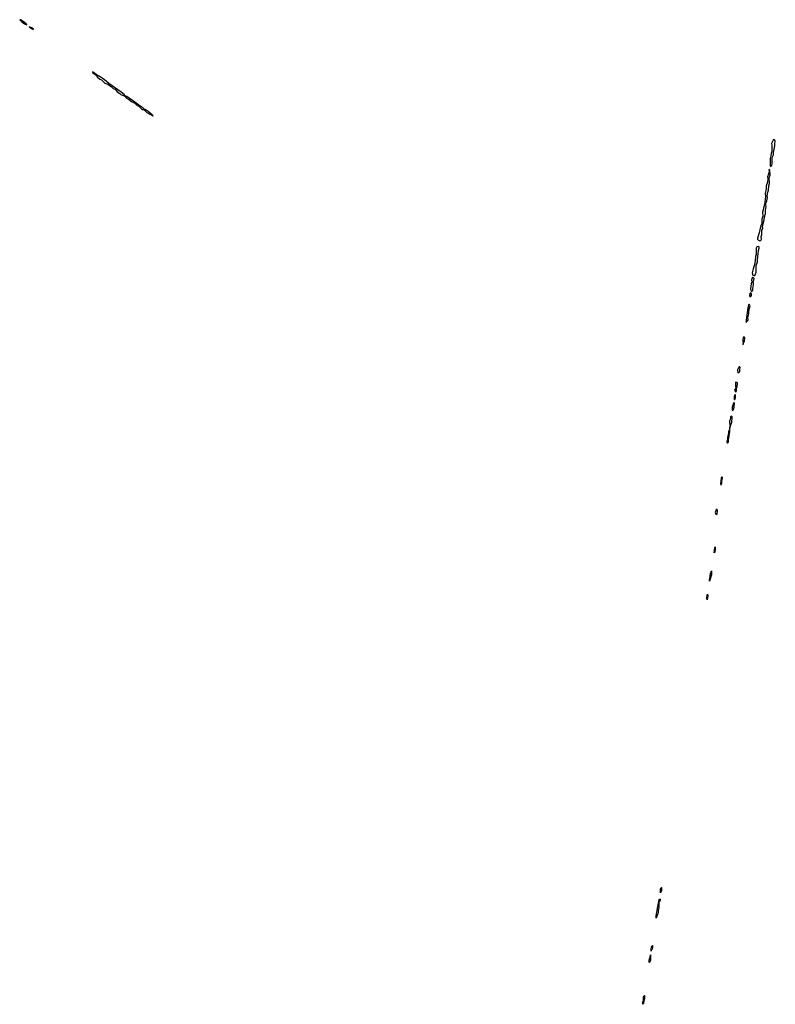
# Model space of a CAD drawing. Extents: x 2535812 to 2752880, y 540738 to 728399.
# Tile 191 of 213: x 2678927 to 2694971, y 698220 to 719135. Entities that reach past the tile are written whole.
import ezdxf

# ---------------------------------------------------------------- set-up
doc = ezdxf.new("R2010")
doc.units = 0

msp = doc.modelspace()

# ---------------------------------------------------------------- linework, layer by layer
at = {"layer": '0CON20XD'}
for points in [[(2679075, 719024), (2679062, 719045), (2679003, 719095), (2678945, 719135), (2678927, 719135), (2678964, 719095), (2679026, 719045), (2679075, 719024)], [(2679215, 718929), (2679219, 718935), (2679186, 718965), (2679130, 718985), (2679147, 718965), (2679215, 718929)], [(2681535, 717230), (2681565, 717231), (2681569, 717235), (2681541, 717265), (2681458, 717318), (2681400, 717365), (2681370, 717380), (2681205, 717503), (2681169, 717519), (2681146, 717545), (2681081, 717595), (2680818, 717778), (2680729, 717855), (2680615, 717935), (2680550, 717970), (2680495, 718017), (2680474, 718026), (2680471, 718015), (2680550, 717960), (2680580, 717915), (2680625, 717875), (2680661, 717855), (2680701, 717825), (2680735, 717787), (2680797, 717767), (2680832, 717735), (2680866, 717716), (2680912, 717672), (2680959, 717649), (2680999, 717605), (2681050, 717570), (2681075, 717545), (2681160, 717510), (2681195, 717469), (2681238, 717448), (2681304, 717395), (2681372, 717362), (2681424, 717315), (2681458, 717298), (2681515, 717239), (2681535, 717230)], [(2681755, 717090), (2681760, 717095), (2681739, 717115), (2681655, 717185), (2681588, 717225), (2681573, 717227), (2681584, 717205), (2681625, 717166), (2681755, 717090)], [(2694875, 716017), (2694895, 716044), (2694904, 716075), (2694907, 716205), (2694932, 716265), (2694933, 716317), (2694961, 716455), (2694961, 716499), (2694971, 716555), (2694965, 716577), (2694945, 716593), (2694925, 716578), (2694914, 716546), (2694895, 716522), (2694890, 716505), (2694901, 716475), (2694898, 716335), (2694882, 716295), (2694879, 716241), (2694863, 716185), (2694860, 716095), (2694864, 716025), (2694875, 716017)], [(2694645, 714439), (2694665, 714443), (2694678, 714475), (2694673, 714525), (2694686, 714575), (2694685, 714665), (2694705, 714701), (2694703, 714747), (2694736, 714885), (2694739, 714945), (2694760, 715015), (2694761, 715085), (2694778, 715165), (2694769, 715195), (2694772, 715235), (2694789, 715285), (2694803, 715355), (2694802, 715395), (2694813, 715475), (2694826, 715515), (2694833, 715605), (2694845, 715655), (2694838, 715775), (2694860, 715835), (2694856, 715936), (2694845, 715953), (2694832, 715945), (2694844, 715905), (2694825, 715857), (2694803, 715795), (2694814, 715754), (2694806, 715685), (2694778, 715605), (2694781, 715545), (2694759, 715445), (2694762, 715378), (2694742, 715208), (2694720, 715135), (2694717, 715095), (2694702, 715045), (2694707, 714963), (2694688, 714895), (2694683, 714805), (2694665, 714765), (2694646, 714675), (2694633, 714645), (2694629, 714605), (2694591, 714495), (2694596, 714475), (2694615, 714453), (2694645, 714439)], [(2694515, 713698), (2694535, 713703), (2694545, 713718), (2694563, 713775), (2694567, 713915), (2694594, 713995), (2694591, 714035), (2694600, 714085), (2694599, 714115), (2694611, 714165), (2694615, 714235), (2694630, 714285), (2694627, 714307), (2694609, 714319), (2694581, 714309), (2694563, 714285), (2694567, 714155), (2694551, 714105), (2694546, 714015), (2694531, 713935), (2694499, 713841), (2694481, 713755), (2694496, 713706), (2694515, 713698)], [(2694495, 713567), (2694505, 713574), (2694518, 713605), (2694521, 713635), (2694512, 713652), (2694495, 713662), (2694485, 713657), (2694475, 713640), (2694464, 713604), (2694472, 713582), (2694485, 713569), (2694495, 713567)], [(2694475, 713371), (2694485, 713375), (2694492, 713388), (2694491, 713425), (2694508, 713508), (2694505, 713544), (2694489, 713559), (2694466, 713544), (2694456, 713525), (2694443, 713415), (2694450, 713380), (2694475, 713371)], [(2694435, 713248), (2694455, 713254), (2694465, 713275), (2694468, 713305), (2694459, 713329), (2694445, 713334), (2694433, 713317), (2694425, 713268), (2694435, 713248)], [(2694355, 712700), (2694362, 712718), (2694385, 712744), (2694392, 712765), (2694388, 712805), (2694408, 712885), (2694406, 712925), (2694420, 712965), (2694424, 713015), (2694435, 713055), (2694425, 713082), (2694415, 713089), (2694402, 713078), (2694385, 713015), (2694362, 712808), (2694350, 712745), (2694355, 712700)], [(2694285, 712237), (2694295, 712244), (2694298, 712272), (2694315, 712303), (2694322, 712375), (2694305, 712404), (2694286, 712375), (2694281, 712345), (2694282, 712295), (2694290, 712265), (2694280, 712245), (2694285, 712237)], [(2694185, 711637), (2694195, 711639), (2694216, 711665), (2694215, 711705), (2694223, 711745), (2694215, 711759), (2694205, 711761), (2694195, 711755), (2694170, 711695), (2694175, 711644), (2694185, 711637)], [(2694135, 711226), (2694150, 711255), (2694151, 711305), (2694165, 711347), (2694172, 711405), (2694165, 711425), (2694135, 711438), (2694128, 711425), (2694126, 711355), (2694134, 711305), (2694110, 711280), (2694107, 711265), (2694125, 711229), (2694135, 711226)], [(2694105, 711062), (2694115, 711069), (2694125, 711110), (2694125, 711170), (2694115, 711163), (2694100, 711125), (2694099, 711085), (2694105, 711062)], [(2694065, 710830), (2694085, 710856), (2694095, 710904), (2694102, 710992), (2694095, 711006), (2694085, 710992), (2694058, 710905), (2694056, 710856), (2694065, 710830)], [(2694015, 710490), (2694048, 710585), (2694059, 710685), (2694055, 710701), (2694045, 710709), (2694035, 710710), (2694022, 710698), (2694020, 710655), (2694003, 710627), (2693998, 710605), (2694004, 710514), (2694015, 710490)], [(2693955, 710146), (2693965, 710149), (2693975, 710169), (2693978, 710212), (2693988, 710245), (2694009, 710385), (2694006, 710435), (2694015, 710465), (2694008, 710478), (2693998, 710455), (2694002, 710428), (2693978, 710385), (2693977, 710353), (2693956, 710265), (2693959, 710221), (2693943, 710175), (2693945, 710155), (2693955, 710146)], [(2693815, 709251), (2693825, 709257), (2693839, 709285), (2693838, 709335), (2693850, 709395), (2693845, 709416), (2693838, 709418), (2693825, 709407), (2693822, 709395), (2693809, 709285), (2693815, 709251)], [(2693725, 708627), (2693735, 708634), (2693743, 708713), (2693735, 708735), (2693714, 708726), (2693694, 708665), (2693699, 708645), (2693708, 708635), (2693725, 708627)], [(2693675, 707810), (2693684, 707925), (2693695, 707940), (2693696, 707896), (2693686, 707825), (2693675, 707810)], [(2693575, 707210), (2693575, 707250), (2693583, 707267), (2693595, 707368), (2693615, 707430), (2693620, 707425), (2693615, 707340), (2693575, 707210)], [(2693525, 706810), (2693519, 706855), (2693525, 706910), (2693535, 706930), (2693542, 706895), (2693525, 706810)], [(2692535, 700590), (2692535, 700668), (2692545, 700698), (2692555, 700700), (2692555, 700635), (2692535, 700590)], [(2692445, 700052), (2692445, 700100), (2692475, 700298), (2692494, 700366), (2692505, 700440), (2692515, 700457), (2692525, 700450), (2692525, 700430), (2692515, 700398), (2692507, 700393), (2692498, 700372), (2692499, 700275), (2692485, 700215), (2692484, 700164), (2692445, 700052)], [(2692335, 699350), (2692335, 699400), (2692342, 699435), (2692355, 699472), (2692362, 699472), (2692365, 699422), (2692355, 699394), (2692338, 699372), (2692335, 699350)], [(2692295, 699110), (2692295, 699160), (2692305, 699210), (2692312, 699218), (2692318, 699268), (2692319, 699155), (2692315, 699138), (2692295, 699110)], [(2692165, 698220), (2692160, 698225), (2692158, 698265), (2692172, 698298), (2692175, 698375), (2692185, 698408), (2692195, 698410), (2692195, 698335), (2692178, 698292), (2692175, 698240), (2692165, 698220)]]:
    msp.add_lwpolyline(points, dxfattribs=at)

doc.saveas('drawing.dxf')
